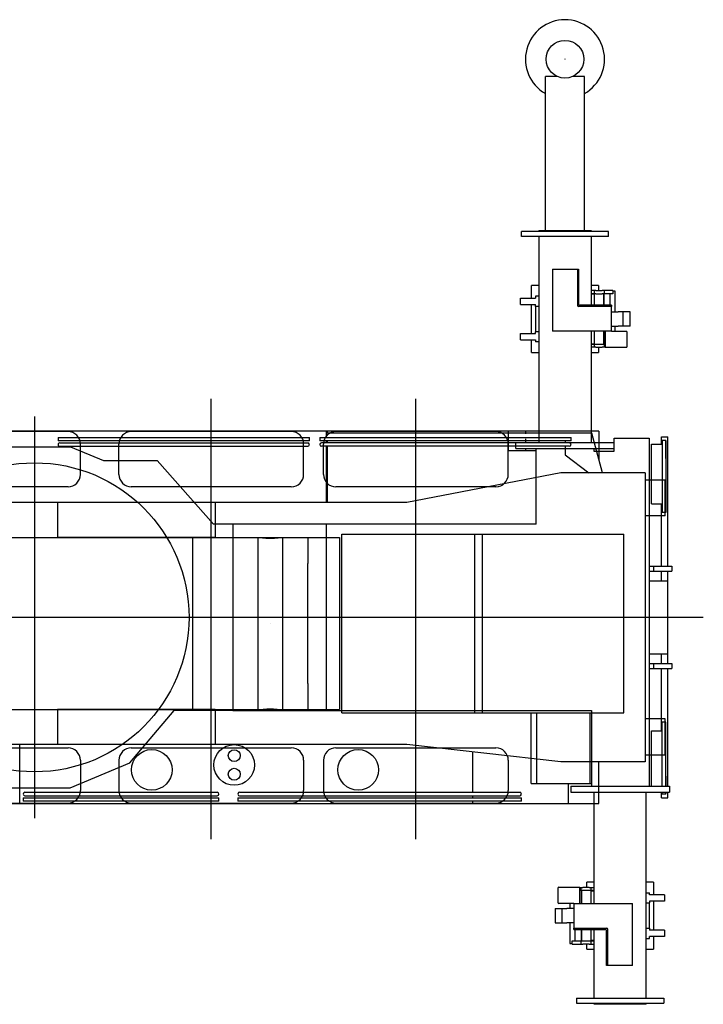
# Model space of a CAD drawing. Extents: x 17270 to 64146, y 4475 to 40036.
# Tile 52 of 53: x 44491 to 50004, y 32097 to 40036. Entities that reach past the tile are written whole.
import ezdxf

# ---------------------------------------------------------------- set-up
doc = ezdxf.new("R2010")
doc.units = 0
doc.header["$PDMODE"] = 35
doc.layers.get('0').update_dxf_attribs({"linetype": 'CONTINUOUS'})

msp = doc.modelspace()

# ---------------------------------------------------------------- linework, layer by layer
at = {"color": 130, "linetype": 'Continuous'}
for p, q in [((48730.8, 38337.2), (48730.8, 39577.2)), ((48828.9, 39577.2), (48730.8, 39577.2)), ((49045.8, 39577.2), (48947.8, 39577.2)), ((49045.8, 38337.2), (49045.8, 39577.2)), ((48536.3, 38287.2), (48536.3, 38327.2)), ((48586.3, 38327.2), (48536.3, 38327.2)), ((48586.3, 38287.2), (48536.3, 38287.2)), ((49190.3, 38327.2), (48586.3, 38327.2)), ((49190.3, 38287.2), (48586.3, 38287.2)), ((48678.3, 38337.2), (48678.3, 38327.2)), ((48678.3, 38337.2), (49098.3, 38337.2)), ((48678.3, 38287.2), (48678.3, 36627.2)), ((49098.3, 38337.2), (49098.3, 38327.2)), ((49098.3, 38287.2), (49098.3, 37733.2)), ((49240.3, 38327.2), (49190.3, 38327.2)), ((49240.3, 38287.2), (49190.3, 38287.2)), ((49240.3, 38287.2), (49240.3, 38327.2)), ((48788.3, 38023.2), (48988.3, 38023.2)), ((48788.3, 38023.2), (48788.3, 37523.2)), ((48988.3, 38023.2), (48988.3, 37733.2)), ((48988.3, 38023.2), (48998.3, 38023.2)), ((48998.3, 38023.2), (48998.3, 37743.2)), ((48618.8, 37791.2), (48618.8, 37892.7)), ((48678.3, 37892.7), (48618.8, 37892.7)), ((49157.9, 37892.7), (49098.3, 37892.7)), ((49157.9, 37892.7), (49157.9, 37851.2)), ((48530.8, 37740.2), (48530.8, 37791.2)), ((48530.8, 37791.2), (48650.8, 37791.2)), ((48678.3, 37807.2), (48650.8, 37807.2)), ((48650.8, 37807.2), (48650.8, 37791.2)), ((49123.3, 37851.2), (49098.3, 37851.2)), ((49123.3, 37826.2), (49098.3, 37826.2)), ((49125.2, 37823.2), (49098.3, 37823.2)), ((49100.8, 37733.2), (49100.8, 37823.2)), ((49138.3, 37851.2), (49123.3, 37851.2)), ((49123.3, 37851.2), (49123.3, 37826.2)), ((49138.3, 37826.2), (49123.3, 37826.2)), ((49125.2, 37733.2), (49125.2, 37826.2)), ((49138.3, 37851.2), (49188.3, 37851.2)), ((49138.3, 37826.2), (49188.3, 37826.2)), ((49203.3, 37851.2), (49188.3, 37851.2)), ((49203.3, 37826.2), (49188.3, 37826.2)), ((49201.5, 37733.2), (49201.5, 37826.2)), ((49203.3, 37851.2), (49203.3, 37826.2)), ((49210.7, 37851.2), (49203.3, 37851.2)), ((49203.3, 37733.2), (49203.3, 37826.2)), ((49210.7, 37826.2), (49203.3, 37826.2)), ((49268, 37851.2), (49210.7, 37851.2)), ((49268, 37826.2), (49210.7, 37826.2)), ((49253.3, 37733.2), (49253.3, 37826.2)), ((49275.3, 37851.2), (49268, 37851.2)), ((49275.3, 37826.2), (49268, 37826.2)), ((49275.3, 37851.2), (49275.3, 37826.2)), ((49293.3, 37847.5), (49275.3, 37847.5)), ((49293.3, 37681.2), (49293.3, 37847.5)), ((48530.8, 37740.2), (48650.8, 37740.2)), ((48618.8, 37505.2), (48618.8, 37740.2)), ((48650.8, 37724.2), (48650.8, 37740.2)), ((48650.8, 37724.2), (48650.8, 37520.2)), ((48678.3, 37724.2), (48650.8, 37724.2)), ((49263.3, 37723.2), (48998.3, 37723.2)), ((49263.3, 37733.2), (49008.3, 37733.2)), ((49263.3, 37733.2), (49263.3, 37723.2)), ((49263.3, 37523.2), (49263.3, 37723.2)), ((49263.3, 37681.2), (49317.6, 37681.2)), ((49378.3, 37681.2), (49317.6, 37681.2)), ((49358.3, 37565.2), (49358.3, 37681.2)), ((49413.3, 37681.2), (49378.3, 37681.2)), ((49413.3, 37565.2), (49413.3, 37681.2)), ((49263.3, 37565.2), (49317.6, 37565.2)), ((49293.3, 37523.8), (49293.3, 37565.2)), ((49378.3, 37565.2), (49317.6, 37565.2)), ((49413.3, 37565.2), (49378.3, 37565.2)), ((48530.8, 37455.2), (48530.8, 37505.2)), ((48530.8, 37505.2), (48650.8, 37505.2)), ((48650.8, 37505.2), (48650.8, 37520.2)), ((48678.3, 37520.2), (48650.8, 37520.2)), ((49263.3, 37523.2), (48788.3, 37523.2)), ((49098.3, 37523.2), (49098.3, 36627.2)), ((49100.8, 37423.2), (49100.8, 37523.2)), ((49125.2, 37420.2), (49125.2, 37523.2)), ((49201.5, 37420.2), (49201.5, 37523.2)), ((49203.3, 37420.2), (49203.3, 37523.2)), ((49213.3, 37523.2), (49213.3, 37393.6)), ((49263.3, 37523.8), (49383.3, 37523.8)), ((49389.9, 37400.2), (49389.9, 37517.2)), ((48530.8, 37455.2), (48650.8, 37455.2)), ((48618.8, 37353.6), (48618.8, 37455.2)), ((48650.8, 37455.2), (48650.8, 37439.2)), ((48678.3, 37439.2), (48650.8, 37439.2)), ((49100.8, 37423.2), (49098.3, 37423.2)), ((49098.3, 37420.2), (49123.3, 37420.2)), ((49123.3, 37395.2), (49098.3, 37395.2)), ((49100.8, 37423.2), (49125.2, 37423.2)), ((49123.3, 37420.2), (49123.3, 37395.2)), ((49123.3, 37420.2), (49203.3, 37420.2)), ((49138.3, 37395.2), (49123.3, 37395.2)), ((49138.3, 37395.2), (49188.3, 37395.2)), ((49157.9, 37395.2), (49157.9, 37353.6)), ((49203.3, 37395.2), (49188.3, 37395.2)), ((49213.3, 37420.2), (49203.3, 37420.2)), ((49203.3, 37420.2), (49203.3, 37395.2)), ((49210.7, 37395.2), (49203.3, 37395.2)), ((49213.3, 37395.2), (49210.7, 37395.2)), ((49383.3, 37393.6), (49213.3, 37393.6)), ((48618.8, 37353.6), (48678.3, 37353.6)), ((49098.3, 37353.6), (49157.9, 37353.6)), ((49123.3, 32911.2), (49123.3, 33807.2)), ((49543.3, 32147.2), (49543.3, 33807.2)), ((48831.7, 33034.2), (48831.7, 32917.2)), ((48838.3, 33040.8), (49008.3, 33040.8)), ((49008.3, 32911.2), (49008.3, 33040.8)), ((49008.3, 33039.2), (49011, 33039.2)), ((49011, 33039.2), (49018.3, 33039.2)), ((49018.3, 33039.2), (49033.3, 33039.2)), ((49018.3, 33014.2), (49018.3, 33039.2)), ((49083.3, 33039.2), (49033.3, 33039.2)), ((49063.8, 33039.2), (49063.8, 33080.7)), ((49123.3, 33080.7), (49063.8, 33080.7)), ((49083.3, 33039.2), (49098.3, 33039.2)), ((49098.3, 33039.2), (49123.3, 33039.2)), ((49098.3, 33014.2), (49098.3, 33039.2)), ((49602.9, 33080.7), (49543.3, 33080.7)), ((49602.9, 33080.7), (49602.9, 32979.2)), ((49008.3, 33014.2), (49011, 33014.2)), ((49018.3, 33014.2), (49011, 33014.2)), ((49018.3, 33014.2), (49018.3, 32911.2)), ((49033.3, 33014.2), (49018.3, 33014.2)), ((49020.2, 33014.2), (49020.2, 32911.2)), ((49083.3, 33014.2), (49033.3, 33014.2)), ((49098.3, 33014.2), (49083.3, 33014.2)), ((49096.5, 33014.2), (49096.5, 32911.2)), ((49096.5, 33011.2), (49123.3, 33011.2)), ((49123.3, 33014.2), (49098.3, 33014.2)), ((49120.8, 33011.2), (49120.8, 32911.2)), ((49543.3, 32995.2), (49570.8, 32995.2)), ((49570.8, 32979.2), (49570.8, 32995.2)), ((49690.8, 32979.2), (49570.8, 32979.2)), ((49690.8, 32979.2), (49690.8, 32929.2)), ((48808.3, 32869.2), (48843.3, 32869.2)), ((48808.3, 32869.2), (48808.3, 32753.2)), ((48958.3, 32910.6), (48838.3, 32910.6)), ((48843.3, 32869.2), (48863.3, 32869.2)), ((48863.3, 32869.2), (48863.3, 32753.2)), ((48863.3, 32869.2), (48904, 32869.2)), ((48958.3, 32869.2), (48904, 32869.2)), ((48928.3, 32910.6), (48928.3, 32869.2)), ((48958.3, 32911.2), (48958.3, 32711.2)), ((48958.3, 32911.2), (49433.3, 32911.2)), ((49433.3, 32411.2), (49433.3, 32911.2)), ((49543.3, 32914.2), (49570.8, 32914.2)), ((49570.8, 32929.2), (49570.8, 32914.2)), ((49690.8, 32929.2), (49570.8, 32929.2)), ((49570.8, 32710.2), (49570.8, 32914.2)), ((49602.9, 32929.2), (49602.9, 32694.2)), ((48808.3, 32753.2), (48843.3, 32753.2)), ((48843.3, 32753.2), (48863.3, 32753.2)), ((48863.3, 32753.2), (48904, 32753.2)), ((48958.3, 32753.2), (48904, 32753.2)), ((48928.3, 32753.2), (48928.3, 32586.9)), ((48958.3, 32711.2), (49223.3, 32711.2)), ((48958.3, 32701.2), (48958.3, 32711.2)), ((49543.3, 32710.2), (49570.8, 32710.2)), ((49570.8, 32710.2), (49570.8, 32694.2)), ((48958.3, 32701.2), (49213.3, 32701.2)), ((48968.3, 32701.2), (48968.3, 32608.2)), ((49018.3, 32701.2), (49018.3, 32608.2)), ((49020.2, 32701.2), (49020.2, 32608.2)), ((49096.5, 32701.2), (49096.5, 32608.2)), ((49120.8, 32701.2), (49120.8, 32611.2)), ((49123.3, 32147.2), (49123.3, 32701.2)), ((49223.3, 32411.2), (49223.3, 32691.2)), ((49233.3, 32411.2), (49233.3, 32701.2)), ((49690.8, 32694.2), (49570.8, 32694.2)), ((49570.8, 32627.2), (49570.8, 32643.2)), ((49690.8, 32643.2), (49570.8, 32643.2)), ((49602.9, 32643.2), (49602.9, 32541.6)), ((49690.8, 32694.2), (49690.8, 32643.2)), ((48928.3, 32586.9), (48946.3, 32586.9)), ((48946.3, 32583.2), (48946.3, 32608.2)), ((48946.3, 32608.2), (48953.7, 32608.2)), ((48946.3, 32583.2), (48953.7, 32583.2)), ((48953.7, 32608.2), (49018.3, 32608.2)), ((48953.7, 32583.2), (49011, 32583.2)), ((49011, 32583.2), (49018.3, 32583.2)), ((49018.3, 32583.2), (49018.3, 32608.2)), ((49018.3, 32608.2), (49098.3, 32608.2)), ((49018.3, 32583.2), (49033.3, 32583.2)), ((49083.3, 32583.2), (49033.3, 32583.2)), ((49063.8, 32541.6), (49063.8, 32583.2)), ((49083.3, 32583.2), (49098.3, 32583.2)), ((49120.8, 32611.2), (49096.5, 32611.2)), ((49098.3, 32583.2), (49098.3, 32608.2)), ((49098.3, 32608.2), (49123.3, 32608.2)), ((49098.3, 32583.2), (49123.3, 32583.2)), ((49120.8, 32611.2), (49123.3, 32611.2)), ((49543.3, 32627.2), (49570.8, 32627.2)), ((49063.8, 32541.6), (49123.3, 32541.6)), ((49543.3, 32541.6), (49602.9, 32541.6)), ((49233.3, 32411.2), (49223.3, 32411.2)), ((49433.3, 32411.2), (49233.3, 32411.2)), ((48981.3, 32147.2), (48981.3, 32107.2)), ((48981.3, 32147.2), (49031.3, 32147.2)), ((48981.3, 32107.2), (49031.3, 32107.2)), ((49031.3, 32147.2), (49635.3, 32147.2)), ((49031.3, 32107.2), (49635.3, 32107.2)), ((49123.3, 32097.2), (49123.3, 32107.2)), ((49543.3, 32097.2), (49123.3, 32097.2)), ((49543.3, 32097.2), (49543.3, 32107.2)), ((49635.3, 32147.2), (49685.3, 32147.2)), ((49635.3, 32107.2), (49685.3, 32107.2)), ((49685.3, 32147.2), (49685.3, 32107.2))]:
    msp.add_line(p, q, dxfattribs=at)
at = {"color": 104, "linetype": 'Continuous'}
for p, q in [((46035.8, 33429.5), (46035.8, 36978.3)), ((47685.8, 33429.5), (47685.8, 36978.3)), ((44610.8, 36836.3), (44610.8, 33598)), ((48573.6, 36717.2), (39655.8, 36717.2)), ((44880.8, 36714.7), (43590.8, 36714.7)), ((46680.8, 36714.7), (45390.8, 36714.7)), ((48330.8, 36714.7), (47040.8, 36714.7)), ((48429.8, 36717.2), (48429.8, 36562.2)), ((48573.6, 36697.2), (48573.6, 36717.2)), ((44980.8, 36369.7), (44980.8, 36614.7)), ((45290.8, 36369.7), (45290.8, 36614.7)), ((46780.8, 36369.7), (46780.8, 36614.7)), ((46940.8, 36369.7), (46940.8, 36614.7)), ((48430.8, 36369.7), (48430.8, 36614.7)), ((48490.8, 36627.2), (48620.8, 36627.2)), ((48490.8, 36577.2), (48490.8, 36627.2)), ((48573.6, 36627.2), (48573.6, 36657.2)), ((48620.8, 36627.2), (49155.8, 36627.2)), ((49155.8, 36627.2), (49285.8, 36627.2)), ((49285.8, 36577.2), (49285.8, 36627.2)), ((49286.1, 36557.5), (49286.1, 36661.5)), ((49286.1, 36661.5), (49565.8, 36661.5)), ((49565.8, 36661.5), (49565.8, 33857.2)), ((49586.3, 36132.2), (49586.3, 36612.2)), ((49586.3, 36612.2), (49671.3, 36612.2)), ((49666.3, 36612.2), (49666.3, 36671.7)), ((49666.3, 36671.7), (49716.3, 36671.7)), ((49671.3, 36642.2), (49671.3, 36062.2)), ((49700.3, 36642.2), (49671.3, 36642.2)), ((49700.3, 36642.2), (49700.3, 36062.2)), ((49700.3, 36637.2), (49700.8, 36637.2)), ((49700.8, 36496.7), (49700.8, 36637.2)), ((49716.3, 35629.7), (49716.3, 36671.7)), ((44323.8, 36592.2), (44900.8, 36592.2)), ((44900.8, 36592.2), (45165.8, 36482.2)), ((48429.8, 36562.2), (48655.8, 36562.2)), ((48490.8, 36577.2), (48620.8, 36577.2)), ((48573.6, 36562.2), (48573.6, 36577.2)), ((48620.8, 36577.2), (49155.8, 36577.2)), ((48655.8, 35967.2), (48655.8, 36577.2)), ((49120.8, 36577.2), (49120.8, 36557.5)), ((49120.8, 36557.5), (49286.1, 36557.5)), ((49155.8, 36577.2), (49285.8, 36577.2)), ((45165.8, 36482.2), (45600.8, 36482.2)), ((45600.8, 36482.2), (46053.4, 35967.2)), ((49700.3, 36496.7), (49700.8, 36496.7)), ((49700.8, 36496.7), (49700.8, 36353.8)), ((49700.3, 36353.8), (49700.8, 36353.8)), ((49700.8, 36353.8), (49700.8, 36210.5)), ((44880.8, 36269.7), (43590.8, 36269.7)), ((46680.8, 36269.7), (45390.8, 36269.7)), ((48330.8, 36269.7), (47040.8, 36269.7)), ((49700.3, 36210.5), (49700.8, 36210.5)), ((49700.8, 36210.5), (49700.8, 36067.2)), ((49586.3, 36132.2), (49671.3, 36132.2)), ((49666.3, 35629.7), (49666.3, 36132.2)), ((49700.3, 36062.2), (49671.3, 36062.2)), ((49700.3, 36067.2), (49700.8, 36067.2)), ((48655.8, 35967.2), (46053.4, 35967.2)), ((46209.9, 35967.2), (46209.9, 34467.2)), ((46961.5, 35967.2), (46961.5, 34467.2)), ((49565.8, 35629.7), (49605.8, 35629.7)), ((49565.8, 35589.7), (49605.8, 35589.7)), ((49605.8, 35589.7), (49605.8, 35629.7)), ((49605.8, 35629.7), (49711.8, 35629.7)), ((49605.8, 35589.7), (49711.8, 35589.7)), ((49666.3, 35512.2), (49666.3, 35589.7)), ((49711.8, 35629.7), (49750.8, 35629.7)), ((49711.8, 35589.7), (49750.8, 35589.7)), ((49716.3, 34922.2), (49716.3, 35589.7)), ((49750.8, 35629.7), (49750.8, 35589.7)), ((49565.8, 35512.2), (49716.3, 35512.2)), ((50003.7, 35217.2), (33460.4, 35217.2)), ((49565.8, 34922.2), (49716.3, 34922.2)), ((49666.3, 34844.7), (49666.3, 34922.2)), ((49716.3, 34844.7), (49716.3, 34922.2)), ((49565.8, 34844.7), (49605.8, 34844.7)), ((49565.8, 34804.7), (49605.8, 34804.7)), ((49605.8, 34804.7), (49605.8, 34844.7)), ((49605.8, 34844.7), (49711.8, 34844.7)), ((49605.8, 34804.7), (49711.8, 34804.7)), ((49666.3, 34302.2), (49666.3, 34804.7)), ((49711.8, 34844.7), (49750.8, 34844.7)), ((49711.8, 34804.7), (49750.8, 34804.7)), ((49716.3, 33857.2), (49716.3, 34804.7)), ((49750.8, 34844.7), (49750.8, 34804.7)), ((45377.9, 34044.9), (45736.3, 34467.2)), ((46209.9, 34467.2), (45736.3, 34467.2)), ((46209.9, 34467.2), (46961.5, 34467.2)), ((46961.5, 34467.2), (49100.8, 34467.2)), ((49100.8, 34467.2), (49100.8, 33857.2)), ((48616.3, 33877.2), (48616.3, 34447.2)), ((48616.3, 34447.2), (48660.8, 34447.2)), ((48660.8, 33877.2), (48660.8, 34447.2)), ((48660.8, 34447.2), (49090.8, 34447.2)), ((49090.8, 33877.2), (49090.8, 34447.2)), ((49586.3, 33857.2), (49586.3, 34302.2)), ((49586.3, 34302.2), (49671.3, 34302.2)), ((49671.3, 33857.2), (49671.3, 34372.2)), ((49700.3, 34372.2), (49671.3, 34372.2)), ((49700.3, 33857.2), (49700.3, 34372.2)), ((49700.3, 34367.2), (49700.8, 34367.2)), ((49700.8, 34223.9), (49700.8, 34367.2)), ((49700.3, 34223.9), (49700.8, 34223.9)), ((49700.8, 34080.6), (49700.8, 34223.9)), ((43590.8, 34164.7), (44880.8, 34164.7)), ((45390.8, 34164.7), (46680.8, 34164.7)), ((47040.8, 34164.7), (48330.8, 34164.7)), ((44980.8, 34064.7), (44980.8, 33819.7)), ((45290.8, 34064.7), (45290.8, 33819.7)), ((46780.8, 34064.7), (46780.8, 33819.7)), ((46940.8, 34064.7), (46940.8, 33819.7)), ((48430.8, 34064.7), (48430.8, 33819.7)), ((49700.3, 34080.6), (49700.8, 34080.6)), ((49700.8, 33937.7), (49700.8, 34080.6)), ((44897.8, 33842.2), (45377.9, 34044.9)), ((49700.3, 33937.7), (49700.8, 33937.7)), ((49700.8, 33937.7), (49700.8, 33857.2)), ((44320.8, 33842.2), (44610.8, 33842.2)), ((44610.8, 33842.2), (44897.8, 33842.2)), ((48616.3, 33877.2), (48660.8, 33877.2)), ((48660.8, 33877.2), (49090.8, 33877.2)), ((48915.8, 33717.2), (48915.8, 33877.2)), ((48935.8, 33857.2), (49065.8, 33857.2)), ((48935.8, 33857.2), (48935.8, 33807.2)), ((49065.8, 33857.2), (49600.8, 33857.2)), ((49090.8, 33877.2), (49100.8, 33877.2)), ((49600.8, 33857.2), (49730.8, 33857.2)), ((49730.8, 33857.2), (49730.8, 33807.2)), ((48935.8, 33807.2), (49065.8, 33807.2)), ((49065.8, 33807.2), (49600.8, 33807.2)), ((49600.8, 33807.2), (49730.8, 33807.2)), ((49666.3, 33762.7), (49666.3, 33807.2)), ((49666.3, 33762.7), (49716.3, 33762.7)), ((49671.3, 33792.2), (49671.3, 33807.2)), ((49700.3, 33792.2), (49671.3, 33792.2)), ((49700.3, 33792.2), (49700.3, 33807.2)), ((49700.3, 33797.2), (49700.8, 33797.2)), ((49700.8, 33807.2), (49700.8, 33797.2)), ((49716.3, 33762.7), (49716.3, 33807.2)), ((40141.8, 33717.2), (48915.8, 33717.2)), ((43590.8, 33719.7), (44880.8, 33719.7)), ((45390.8, 33719.7), (46680.8, 33719.7)), ((47040.8, 33719.7), (48330.8, 33719.7))]:
    msp.add_line(p, q, dxfattribs=at)
at = {"color": 40, "linetype": 'Continuous'}
for p, q in [((46961, 36717.2), (43946.1, 36717.2)), ((46961, 36717.2), (46961, 36668.4)), ((49104.8, 36701.5), (46961, 36701.5)), ((49161.5, 36717.2), (46971, 36717.2)), ((46971, 36717.2), (46971, 36701.5)), ((49190.2, 36382.2), (49104.8, 36701.5)), ((49161.5, 36717.2), (49161.5, 36489.5)), ((44800.2, 36668.4), (44800.2, 36641.2)), ((44800.2, 36668.4), (46827.4, 36668.4)), ((46827.4, 36641.2), (44800.2, 36641.2)), ((44813.8, 36623.2), (46813.8, 36623.2)), ((46827.4, 36641.2), (46827.4, 36668.4)), ((46910.2, 36668.4), (46910.2, 36641.2)), ((46910.2, 36668.4), (48937.4, 36668.4)), ((48937.4, 36641.2), (46910.2, 36641.2)), ((48923.8, 36623.2), (46923.8, 36623.2)), ((46961, 36641.2), (46961, 36623.2)), ((46971, 36641.2), (46971, 36623.2)), ((48890, 36641.2), (48890, 36623.2)), ((48937.4, 36641.2), (48937.4, 36668.4)), ((44813.8, 36596), (46813.8, 36596)), ((48923.8, 36596), (46923.8, 36596)), ((46961, 36596), (46961, 36142.2)), ((46971, 36596), (46971, 36142.2)), ((48890, 36596), (48890, 36527.9)), ((48890, 36527.9), (49080.8, 36382.2)), ((48854.8, 36382.2), (47612.8, 36142.2)), ((49535.8, 36382.2), (48854.8, 36382.2)), ((49535.8, 36382.2), (49535.8, 34052.2)), ((49535.8, 36325.2), (49696.5, 36325.2)), ((49696.5, 36035.2), (49696.5, 36325.2)), ((47612.8, 36142.2), (43946.1, 36142.2)), ((44794.8, 36142.2), (44794.8, 35861.2)), ((46066.1, 36142.2), (46066.1, 35861.2)), ((49696.5, 36035.2), (49535.8, 36035.2)), ((47089.8, 34447.2), (47089.8, 35887.2)), ((47089.8, 35887.2), (49362.8, 35887.2)), ((48157.8, 35887.2), (48157.8, 34447.2)), ((48220.8, 35887.2), (48220.8, 34447.2)), ((49362.8, 34447.2), (49362.8, 35887.2)), ((43675.8, 35861.2), (44794.8, 35861.2)), ((46066.1, 35861.2), (44794.8, 35861.2)), ((45888.3, 34473.2), (45888.3, 35861.2)), ((46066.1, 35861.2), (47070.8, 35861.2)), ((46411.8, 35861.2), (46411.8, 34473.2)), ((46609.8, 35861.2), (46609.8, 34473.2)), ((47070.8, 35861.2), (47070.8, 34473.2)), ((43675.8, 34473.2), (44794.8, 34473.2)), ((46066.1, 34473.2), (44794.8, 34473.2)), ((44794.8, 34473.2), (44794.8, 34192.2)), ((46066.1, 34473.2), (47070.8, 34473.2)), ((46066.1, 34473.2), (46066.1, 34192.2)), ((47089.8, 34447.2), (49362.8, 34447.2)), ((49696.5, 34399.2), (49535.8, 34399.2)), ((49696.5, 34109.2), (49696.5, 34399.2)), ((47612.8, 34192.2), (43245.8, 34192.2)), ((44490.8, 33717.2), (44490.8, 34192.2)), ((48854.8, 34052.2), (47612.8, 34192.2)), ((48145.8, 33806.4), (48145.8, 34132.1)), ((49535.8, 34109.2), (49696.5, 34109.2)), ((49535.8, 34052.2), (48854.8, 34052.2)), ((49160.8, 33717.2), (49160.8, 34052.2)), ((44519.7, 33761.2), (46096.9, 33761.2)), ((44519.7, 33761.2), (44519.7, 33734)), ((44533.3, 33806.4), (46083.3, 33806.4)), ((44533.3, 33779.2), (46083.3, 33779.2)), ((46096.9, 33734), (46096.9, 33761.2)), ((46249.7, 33761.2), (48536.9, 33761.2)), ((46249.7, 33761.2), (46249.7, 33734)), ((46263.3, 33806.4), (48523.3, 33806.4)), ((46263.3, 33779.2), (48523.3, 33779.2)), ((48145.8, 33761.2), (48145.8, 33779.2)), ((48536.9, 33734), (48536.9, 33761.2)), ((44490.8, 33717.2), (48145.8, 33717.2)), ((46096.9, 33734), (44519.7, 33734)), ((48536.9, 33734), (46249.7, 33734)), ((48145.8, 33717.2), (48145.8, 33734)), ((48145.8, 33717.2), (49160.8, 33717.2))]:
    msp.add_line(p, q, dxfattribs=at)
at = {"color": 162, "linetype": 'Continuous'}
for p, q in [((33409.8, 35861.2), (46814.8, 35861.2)), ((46814.8, 35861.2), (46814.8, 35650)), ((46814.8, 34684.4), (46814.8, 35650)), ((46814.8, 34684.4), (46814.8, 34473.2)), ((33409.8, 34473.2), (46425.3, 34473.2)), ((46425.3, 34473.2), (46596.4, 34473.2)), ((46596.4, 34473.2), (46814.8, 34473.2))]:
    msp.add_line(p, q, dxfattribs=at)
at = {"color": 130, "linetype": 'Continuous'}
msp.add_circle((48888.3, 39717.2), 152.1, dxfattribs=at)
at = {"color": 104, "linetype": 'Continuous'}
msp.add_circle((44610.8, 35217.2), 1245.5, dxfattribs=at)
at = {"color": 40, "linetype": 'Continuous'}
for centre, radius in [((45555.8, 33987.2), 164), ((46220.8, 34027.2), 164), ((46220.8, 34102.2), 48), ((47220.8, 33987.2), 164), ((46220.8, 33952.2), 48)]:
    msp.add_circle(centre, radius, dxfattribs=at)
at = {"color": 130, "linetype": 'Continuous'}
for centre, radius, start, end in [((48888.3, 39717.2), 318.6, 299.62692, 240.37308), ((48998.3, 37733.2), 10, 180, 270), ((49008.3, 37743.2), 10, 180, 270), ((49383.3, 37517.2), 6.6, 0, 90), ((49383.3, 37400.2), 6.6, 270, 0), ((48838.3, 33034.2), 6.6, 90, 180), ((48838.3, 32917.2), 6.6, 180, 270), ((49223.3, 32701.2), 10, 0, 90), ((49213.3, 32691.2), 10, 0, 90)]:
    msp.add_arc(centre, radius, start, end, dxfattribs=at)
at = {"color": 104, "linetype": 'Continuous'}
for centre, start, end in [((44880.8, 36614.7), 0, 90), ((45390.8, 36614.7), 90, 180), ((46680.8, 36614.7), 0, 90), ((47040.8, 36614.7), 90, 180), ((48330.8, 36614.7), 0, 90), ((44880.8, 36369.7), 270, 0), ((45390.8, 36369.7), 180, 270), ((46680.8, 36369.7), 270, 0), ((47040.8, 36369.7), 180, 270), ((48330.8, 36369.7), 270, 0), ((44880.8, 34064.7), 0, 90), ((45390.8, 34064.7), 90, 180), ((46680.8, 34064.7), 0, 90), ((47040.8, 34064.7), 90, 180), ((48330.8, 34064.7), 0, 90), ((44880.8, 33819.7), 270, 0), ((45390.8, 33819.7), 180, 270), ((46680.8, 33819.7), 270, 0), ((47040.8, 33819.7), 180, 270), ((48330.8, 33819.7), 270, 0)]:
    msp.add_arc(centre, 100, start, end, dxfattribs=at)
at = {"color": 40, "linetype": 'Continuous'}
for centre, start, end in [((44813.8, 36609.6), 89.99882, 269.99882), ((46813.8, 36609.6), 270.00118, 90.00118), ((46923.8, 36609.6), 90.00118, 270.00118), ((48923.8, 36609.6), 269.99882, 89.99882), ((44533.3, 33792.8), 89.99882, 269.99882), ((46083.3, 33792.8), 270.00118, 90.00118), ((46263.3, 33792.8), 89.99882, 269.99882), ((48523.3, 33792.8), 270.00118, 90.00118)]:
    msp.add_arc(centre, 13.6, start, end, dxfattribs=at)
at = {"color": 162, "linetype": 'Continuous'}
for points in [[(46425.3, 35861.2), (46425.7, 35861.2), (46426.7, 35861.2), (46428.1, 35861.1), (46429.6, 35861.1), (46431.1, 35861), (46432.6, 35860.9), (46434.3, 35860.8), (46435.9, 35860.6), (46437.6, 35860.5), (46439.4, 35860.3), (46441.1, 35860.2), (46442.9, 35860), (46444.8, 35859.8), (46446.7, 35859.6), (46448.6, 35859.4), (46450.5, 35859.2), (46452.5, 35859), (46454.5, 35858.8), (46456.5, 35858.6), (46458.5, 35858.4), (46460.6, 35858.2), (46462.7, 35858), (46464.8, 35857.8), (46466.9, 35857.6), (46469, 35857.4), (46471.2, 35857.2), (46473.4, 35857), (46475.6, 35856.8), (46477.8, 35856.6), (46480, 35856.5), (46482.2, 35856.3), (46484.5, 35856.2), (46486.7, 35856), (46489, 35855.9), (46491.3, 35855.8), (46493.6, 35855.7), (46495.8, 35855.6), (46498.1, 35855.6), (46500.4, 35855.5), (46502.7, 35855.4), (46505.1, 35855.4), (46507.4, 35855.4), (46509.7, 35855.4), (46512, 35855.4), (46514.3, 35855.4), (46516.6, 35855.4), (46518.9, 35855.4), (46521.2, 35855.5), (46523.5, 35855.6), (46525.8, 35855.6), (46528.1, 35855.7), (46530.4, 35855.8), (46532.7, 35855.9), (46534.9, 35856), (46537.2, 35856.2), (46539.4, 35856.3), (46541.7, 35856.5), (46543.9, 35856.6), (46546.1, 35856.8), (46548.3, 35857), (46550.5, 35857.2), (46552.6, 35857.4), (46554.8, 35857.6), (46556.9, 35857.8), (46559, 35858), (46561.1, 35858.2), (46563.2, 35858.4), (46565.2, 35858.6), (46567.2, 35858.8), (46569.2, 35859), (46571.2, 35859.2), (46573.1, 35859.4), (46575, 35859.6), (46576.9, 35859.8), (46578.7, 35860), (46580.5, 35860.2), (46582.3, 35860.3), (46584.1, 35860.5), (46585.8, 35860.6), (46587.4, 35860.8), (46589, 35860.9), (46590.6, 35861), (46592.1, 35861.1), (46593.6, 35861.1), (46595, 35861.2), (46595.9, 35861.2), (46596.4, 35861.2)], [(46425.3, 34473.2), (46425.7, 34473.2), (46426.7, 34473.2), (46428.1, 34473.2), (46429.6, 34473.3), (46431.1, 34473.4), (46432.6, 34473.5), (46434.3, 34473.6), (46435.9, 34473.7), (46437.6, 34473.8), (46439.4, 34474), (46441.1, 34474.2), (46442.9, 34474.3), (46444.8, 34474.5), (46446.7, 34474.7), (46448.6, 34474.9), (46450.5, 34475.1), (46452.5, 34475.3), (46454.5, 34475.5), (46456.5, 34475.8), (46458.5, 34476), (46460.6, 34476.2), (46462.7, 34476.4), (46464.8, 34476.6), (46466.9, 34476.8), (46469, 34477), (46471.2, 34477.2), (46473.4, 34477.4), (46475.6, 34477.5), (46477.8, 34477.7), (46480, 34477.9), (46482.2, 34478), (46484.5, 34478.2), (46486.7, 34478.3), (46489, 34478.4), (46491.3, 34478.5), (46493.6, 34478.6), (46495.8, 34478.7), (46498.1, 34478.8), (46500.4, 34478.9), (46502.7, 34478.9), (46505.1, 34478.9), (46507.4, 34479), (46509.7, 34479), (46512, 34479), (46514.3, 34479), (46516.6, 34478.9), (46518.9, 34478.9), (46521.2, 34478.9), (46523.5, 34478.8), (46525.8, 34478.7), (46528.1, 34478.6), (46530.4, 34478.5), (46532.7, 34478.4), (46534.9, 34478.3), (46537.2, 34478.2), (46539.4, 34478), (46541.7, 34477.9), (46543.9, 34477.7), (46546.1, 34477.5), (46548.3, 34477.4), (46550.5, 34477.2), (46552.6, 34477), (46554.8, 34476.8), (46556.9, 34476.6), (46559, 34476.4), (46561.1, 34476.2), (46563.2, 34476), (46565.2, 34475.8), (46567.2, 34475.5), (46569.2, 34475.3), (46571.2, 34475.1), (46573.1, 34474.9), (46575, 34474.7), (46576.9, 34474.5), (46578.7, 34474.3), (46580.5, 34474.2), (46582.3, 34474), (46584.1, 34473.8), (46585.8, 34473.7), (46587.4, 34473.6), (46589, 34473.5), (46590.6, 34473.4), (46592.1, 34473.3), (46593.6, 34473.2), (46595, 34473.2), (46595.9, 34473.2), (46596.4, 34473.2)]]:
    msp.add_open_spline(points, degree=3, knots=[0, 0, 0, 0, 1.369463, 2.792509, 4.267409, 5.792313, 7.365287, 8.984344, 10.647464, 12.352628, 14.097833, 15.881119, 17.700588, 19.554423, 21.440907, 23.358442, 25.305566, 27.280946, 29.283176, 31.310822, 33.362512, 35.43693, 37.532815, 39.648955, 41.784188, 43.937393, 46.10749, 48.293431, 50.494202, 52.708812, 54.936296, 57.175703, 59.426096, 61.686547, 63.956132, 66.233923, 68.518992, 70.810427, 73.107336, 75.408843, 77.714084, 80.022209, 82.332375, 84.643748, 86.955498, 89.2668, 91.576827, 93.884754, 96.189751, 98.490984, 100.787609, 103.078777, 105.363624, 107.641274, 109.910836, 112.171402, 114.422042, 116.661811, 118.889752, 121.105002, 123.306685, 125.493853, 127.665492, 129.820522, 131.957801, 134.076128, 136.17425, 138.250861, 140.304608, 142.334096, 144.337889, 146.314519, 148.262486, 150.180265, 152.066312, 153.919069, 155.736969, 157.518423, 159.261727, 160.965071, 162.626567, 164.244274, 165.81622, 167.340425, 168.814926, 170.237811, 171.607249, 171.607249, 171.607249, 171.607249], dxfattribs=at)
at = {"color": 20, "linetype": 'Continuous'}
for p in [(48888.3, 39717.2), (44610.8, 35217.2), (46510.8, 35167.2)]:
    msp.add_point(p, dxfattribs=at)

doc.saveas('drawing.dxf')
